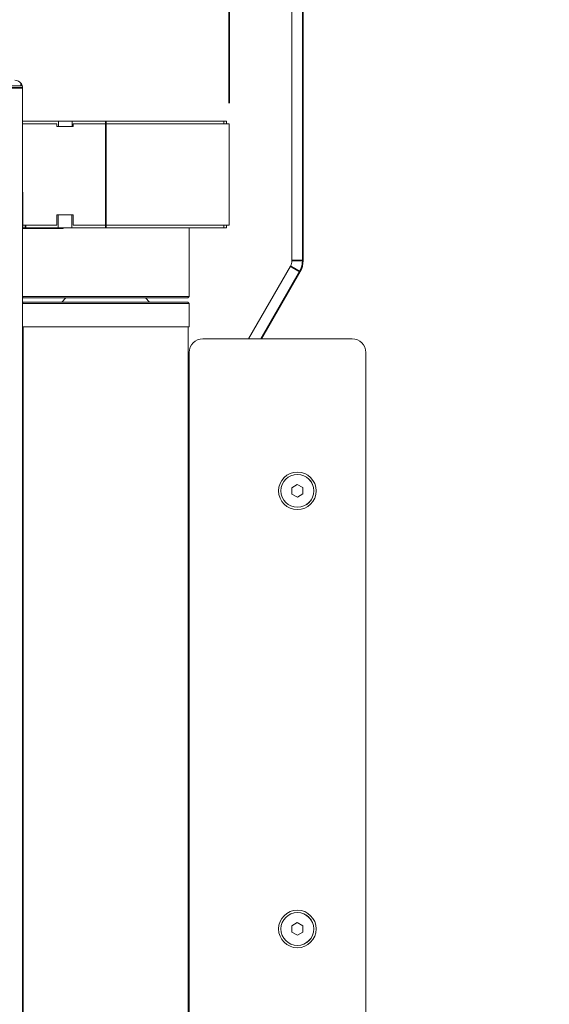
# Model space of a CAD drawing. Header units: millimetres. Extents: x 4 to 1188, y 1 to 840.
# Tile 40 of 256: x 127 to 153, y 378 to 426. Entities that reach past the tile are written whole.
import ezdxf

# ---------------------------------------------------------------- set-up
doc = ezdxf.new("R2010")
doc.units = ezdxf.units.MM
doc.layers.add('1', color=7, linetype='Continuous')
doc.styles.add('Arial Unicode MS', font='Arial Unicode MS')
doc.dimstyles.get("Standard").update_dxf_attribs({"dimtxt": 0.18, "dimasz": 0.18, "dimexe": 0.18, "dimexo": 0.0625, "dimgap": 0.09, "dimtad": 0, "dimtih": 1, "dimtoh": 1, "dimdec": 4, "dimzin": 0, "dimdsep": 46, "dimtxsty": 'Standard', "dimcen": 0.09, "dimadec": 0, "dimazin": 0, "dimtfac": 1, "dimtdec": 4, "dimtofl": 0, "dimtmove": 0, "dimatfit": 3, "dimfxl": 0, "dimtolj": 1, "dimtzin": 0, "dimarcsym": 0})

# ---------------------------------------------------------------- blocks, each defined once
blk = doc.blocks.new('_U8')
at = {"layer": '1', "color": 18, "lineweight": 35}
for p, q in [((137.66, 422.022), (137.66, 559.087)), ((297.965, 422.022), (297.965, 559.087)), ((137.66, 557.087), (297.965, 557.087))]:
    blk.add_line(p, q, dxfattribs=at)
at = {"layer": '1', "color": 18, "lineweight": 70}
for points in [[(137.66, 557.087), (141.16, 557.863), (141.16, 556.311)], [(297.965, 557.087), (294.465, 556.311), (294.465, 557.863)]]:
    blk.add_solid(points, dxfattribs=at)
at = {"layer": '1', "color": 18, "linetype": 'Continuous', "lineweight": 13, "insert": (211.502, 558.623), "char_height": 3, "attachment_point": 7, "line_spacing_factor": 1.047437, "style": 'Arial Unicode MS'}
blk.add_mtext('\\fArial Unicode MS|b0|i0;\\W1.0000;{\\H1.21x;(}1202{\\H1.21x;)}', dxfattribs=at)
blk = doc.blocks.new('_U15')
at = {"layer": '1', "color": 18, "lineweight": 35}
for p, q in [((137.66, 422.022), (137.66, 544.225)), ((214.979, 531.42), (214.979, 544.225)), ((137.66, 542.225), (214.979, 542.225))]:
    blk.add_line(p, q, dxfattribs=at)
at = {"layer": '1', "color": 18, "lineweight": 70}
for points in [[(137.66, 542.225), (141.16, 543.001), (141.16, 541.45)], [(214.979, 542.225), (211.479, 541.45), (211.479, 543.001)]]:
    blk.add_solid(points, dxfattribs=at)
at = {"layer": '1', "color": 18, "linetype": 'Continuous', "lineweight": 13, "insert": (171.174, 543.761), "char_height": 3, "attachment_point": 7, "line_spacing_factor": 1.047437, "style": 'Arial Unicode MS'}
blk.add_mtext('\\fArial Unicode MS|b0|i0;\\W1.0000;{\\H1.21x;(}580{\\H1.21x;)}', dxfattribs=at)

msp = doc.modelspace()

# ---------------------------------------------------------------- linework, layer by layer
at = {"layer": '1', "color": 154, "linetype": 'Continuous', "lineweight": 13}
for p, q in [((140.7101, 414.36), (140.7101, 530.4197)), ((126.6087, 422.8753), (127.5782, 422.8753)), ((127.5937, 422.7686), (127.5937, 292.0753)), ((129.3484, 421.1553), (127.5937, 421.1553)), ((129.2604, 421.022), (127.5937, 421.022)), ((129.2604, 420.8886), (129.2604, 421.022)), ((129.3484, 421.1553), (130.015, 421.1553)), ((129.3484, 420.8886), (129.3484, 421.1553)), ((131.6604, 421.1553), (130.015, 421.1553)), ((130.015, 420.8886), (130.015, 421.1553)), ((130.0604, 421.022), (130.0604, 420.8886)), ((131.6604, 421.022), (130.0604, 421.022)), ((131.6604, 421.1553), (137.3937, 421.1553)), ((137.6604, 421.022), (131.6604, 421.022)), ((137.3937, 421.1553), (137.3937, 421.022)), ((137.3937, 421.1553), (137.527, 421.1553)), ((137.527, 421.022), (137.527, 421.1553)), ((137.6604, 416.0886), (137.6604, 421.022)), ((130.0604, 420.8886), (129.2604, 420.8886)), ((127.5937, 417.6886), (127.6137, 417.6886)), ((127.6137, 417.6886), (127.6137, 416.0886)), ((127.5936, 417.5786), (127.6135, 417.5786)), ((127.5937, 417.0764), (127.6036, 417.0764)), ((127.6036, 417.0764), (127.6137, 417.0764)), ((127.6036, 416.443), (127.6036, 417.0764)), ((127.6036, 416.443), (127.5937, 416.443)), ((127.5937, 416.3097), (127.6036, 416.3097)), ((127.5937, 416.1853), (127.6032, 416.1853)), ((127.6071, 416.1853), (127.6032, 416.1853)), ((127.6032, 416.1853), (127.6032, 415.9186)), ((127.607, 416.443), (127.6036, 416.443)), ((127.6036, 416.1852), (127.6036, 416.3097)), ((127.607, 416.5886), (127.6137, 416.5886)), ((127.607, 415.9553), (127.607, 416.5886)), ((130.0604, 416.5886), (129.2604, 416.5886)), ((129.2604, 416.5886), (129.2604, 416.0886)), ((129.327, 415.9553), (129.327, 416.5886)), ((129.9937, 415.9553), (129.9937, 416.5886)), ((130.0604, 416.0886), (130.0604, 416.5886)), ((127.6032, 415.9186), (127.5937, 415.9186)), ((129.4388, 415.9186), (127.6032, 415.9186)), ((127.6036, 328.3299), (127.6036, 415.9179)), ((127.607, 415.9553), (127.7404, 415.9553)), ((129.2604, 416.0886), (127.6137, 416.0886)), ((129.327, 415.9553), (127.7404, 415.9553)), ((129.327, 415.9553), (129.9937, 415.9553)), ((129.5721, 415.9186), (129.4388, 415.9186)), ((129.5721, 415.9186), (129.5721, 415.9553)), ((131.6604, 415.9553), (129.9937, 415.9553)), ((131.6604, 416.0886), (130.0604, 416.0886)), ((137.6604, 416.0886), (131.6604, 416.0886)), ((137.3937, 415.9553), (131.6604, 415.9553)), ((135.7103, 412.6097), (135.7103, 415.9552)), ((137.3937, 416.0886), (137.3937, 415.9553)), ((137.527, 415.9553), (137.3937, 415.9553)), ((137.527, 415.9553), (137.527, 416.0886)), ((138.5926, 410.5495), (140.6387, 414.0934)), ((128.768, 412.6097), (127.6036, 412.6097)), ((127.6036, 412.583), (127.6436, 412.543)), ((127.6436, 412.343), (127.6036, 412.303)), ((127.6436, 412.543), (128.8152, 412.543)), ((135.6436, 412.343), (127.6436, 412.343)), ((135.7103, 412.6097), (128.768, 412.6097)), ((128.8152, 412.543), (135.6436, 412.543)), ((129.7103, 412.543), (129.5103, 412.343)), ((133.7769, 412.343), (133.5769, 412.543)), ((135.6436, 412.543), (135.7103, 412.6097)), ((135.7103, 412.2764), (135.6436, 412.343)), ((127.6036, 412.2764), (135.7103, 412.2764)), ((135.7103, 411.143), (135.7103, 412.2764)), ((135.7103, 411.143), (127.6036, 411.143)), ((127.6215, 411.143), (127.6215, 328.329)), ((135.6655, 326.9247), (135.6655, 411.143)), ((138.5947, 410.553), (136.377, 410.553)), ((136.3773, 410.5495), (143.6439, 410.5495)), ((143.6439, 410.5495), (143.644, 410.5495)), ((135.7103, 408.753), (135.7103, 409.8864)), ((135.7106, 332.4161), (135.7106, 409.8828)), ((144.3106, 409.8828), (144.3106, 332.4161)), ((144.3107, 409.8828), (144.3107, 332.4161)), ((140.9773, 403.9495), (140.9773, 403.9495)), ((140.7083, 403.2994), (140.9726, 403.4573)), ((140.9726, 403.4573), (140.7083, 403.2994)), ((140.7083, 403.2994), (140.7083, 403.2994)), ((140.713, 402.9915), (140.7083, 403.2994)), ((140.7083, 403.2994), (140.713, 402.9915)), ((141.2416, 403.3074), (140.9726, 403.4573)), ((141.2462, 402.9996), (141.2416, 403.3074)), ((140.713, 402.9915), (140.713, 402.9915)), ((140.9819, 402.8416), (140.713, 402.9915)), ((140.713, 402.9915), (140.9819, 402.8416)), ((140.9819, 402.8416), (141.2462, 402.9996)), ((140.9773, 402.3495), (140.9773, 402.3495)), ((140.9773, 382.6161), (140.9773, 382.6161)), ((140.7083, 381.966), (140.9726, 382.124)), ((140.9726, 382.124), (140.7083, 381.966)), ((141.2416, 381.9741), (140.9726, 382.124)), ((140.7083, 381.966), (140.7083, 381.966)), ((140.713, 381.6581), (140.7083, 381.966)), ((140.7083, 381.966), (140.713, 381.6581)), ((140.713, 381.6581), (140.713, 381.6581)), ((140.9819, 381.5083), (140.713, 381.6581)), ((140.713, 381.6581), (140.9819, 381.5082)), ((140.9819, 381.5082), (141.2462, 381.6662)), ((141.2462, 381.6662), (141.2416, 381.9741)), ((140.9773, 381.0161), (140.9773, 381.0161))]:
    msp.add_line(p, q, dxfattribs=at)
at = {"layer": '1', "color": 154, "linetype": 'Continuous', "lineweight": 35}
for p, q in [((141.2434, 530.4197), (141.2434, 414.36)), ((127.527, 422.8753), (127.527, 422.9815)), ((106.2604, 422.7686), (127.5937, 422.7686)), ((131.6604, 421.022), (131.6604, 421.1553)), ((131.6604, 416.0886), (131.6604, 421.022)), ((127.7404, 416.0886), (127.7404, 415.9553)), ((129.4388, 415.9186), (129.4388, 415.9553)), ((131.6604, 415.9553), (131.6604, 416.0886)), ((141.2434, 414.36), (140.7101, 414.36)), ((141.1005, 413.8267), (139.2083, 410.5494)), ((144.3107, 409.8828), (144.3106, 409.8828))]:
    msp.add_line(p, q, dxfattribs=at)
at = {"layer": '1', "color": 154, "linetype": 'Continuous', "lineweight": 13}
for start, end in [(49.9948, 90), (34.77194, 49.9948), (0, 16.60155)]:
    msp.add_arc((127.2204, 422.7686), 0.3733, start, end, dxfattribs=at)
for centre, major_axis, start_param, end_param in [((140.1768, 414.36), (0, -0.5333), 1.0471976, 1.5707963), ((136.3773, 409.8828), (0, -0.6667), 3.1415927, 4.712389), ((143.6439, 409.8828), (0, -0.6667), 1.5707963, 3.1415927), ((143.644, 409.8828), (0, 0.6667), 4.712389, 6.2831853), ((135.0436, 408.753), (0, 0.6667), 4.3435709, 4.712389), ((140.9773, 403.1495), (0, -0.8), 0.0151403, 3.1416141), ((140.9773, 381.8161), (0, -0.8), 0.0151403, 3.1416141)]:
    msp.add_ellipse(centre, major_axis=major_axis, ratio=1, start_param=start_param, end_param=end_param, dxfattribs=at)
at = {"layer": '1', "color": 154, "linetype": 'Continuous', "lineweight": 35}
for centre, major_axis, ratio, start_param, end_param in [((140.1767, 414.36), (0, -1.0667), 1, 1.0471976, 1.5707963), ((141.1005, 413.8267), (-0.4619, 0.2667), 0.0000719, 6.2830608, 7.8538571)]:
    msp.add_ellipse(centre, major_axis=major_axis, ratio=ratio, start_param=start_param, end_param=end_param, dxfattribs=at)
at = {"layer": '1', "color": 154, "linetype": 'Continuous', "lineweight": 13}
for centre, major_axis in [((140.9773, 403.1495), (0, 0.914)), ((140.9773, 403.1495), (0, 0.8)), ((140.9773, 381.8161), (0, 0.914)), ((140.9773, 381.8161), (0, 0.8))]:
    msp.add_ellipse(centre, major_axis=major_axis, ratio=1, dxfattribs=at)
msp.add_open_spline([(127.527, 422.9815), (127.5329, 422.9732), (127.5382, 422.9647), (127.5483, 422.9474), (127.5529, 422.9386), (127.5593, 422.9253), (127.5613, 422.9208), (127.5652, 422.9117), (127.5671, 422.9072), (127.5723, 422.8936), (127.5754, 422.8845), (127.5782, 422.8753)], degree=3, knots=[0, 0, 0, 0, 0.25, 0.25, 0.5, 0.5, 0.625, 0.625, 0.75, 0.75, 1, 1, 1, 1], dxfattribs=at)

# ---------------------------------------------------------------- dimensions: what is measured, and where the dimension line sits
at = {"layer": '1', "color": 18, "linetype": 'Continuous', "lineweight": 13}
for base, p2, picture, middle in [((297.9649, 557.0866), (297.9649, 418.5553), '_U8', (217.8127, 557.0866)), ((214.9786, 542.2255), (214.9786, 530.4197), '_U15', (176.3195, 542.2255))]:
    dim = msp.add_linear_dim(base=base, p1=(137.6604, 418.5553), p2=p2, dimstyle='Standard', override={"dimtxt": 3, "dimasz": 3.5, "dimexe": 2, "dimexo": 1, "dimgap": 1.5, "dimtad": 1, "dimtih": 1, "dimtoh": 0, "dimdec": 0, "dimlfac": 7.5, "dimzin": 8, "dimdsep": 44, "dimlunit": 2, "dimpost": '(<>)', "dimtxsty": 'Arial Unicode MS', "dimsah": 1, "dimse1": 0, "dimse2": 0, "dimsd1": 0, "dimsd2": 0, "dimclrd": 18, "dimclre": 18, "dimclrt": 18, "dimtm": -0.1, "dimtfac": 0.666667, "dimtdec": 2, "dimtofl": 1, "dimtmove": 0, "dimtzin": 8, "dimlwd": 35, "dimlwe": 35}, dxfattribs=at)
    dim.commit()
    dim.dimension.update_dxf_attribs({"geometry": picture, "text_midpoint": middle, "dimtype": 160})

doc.saveas('drawing.dxf')
